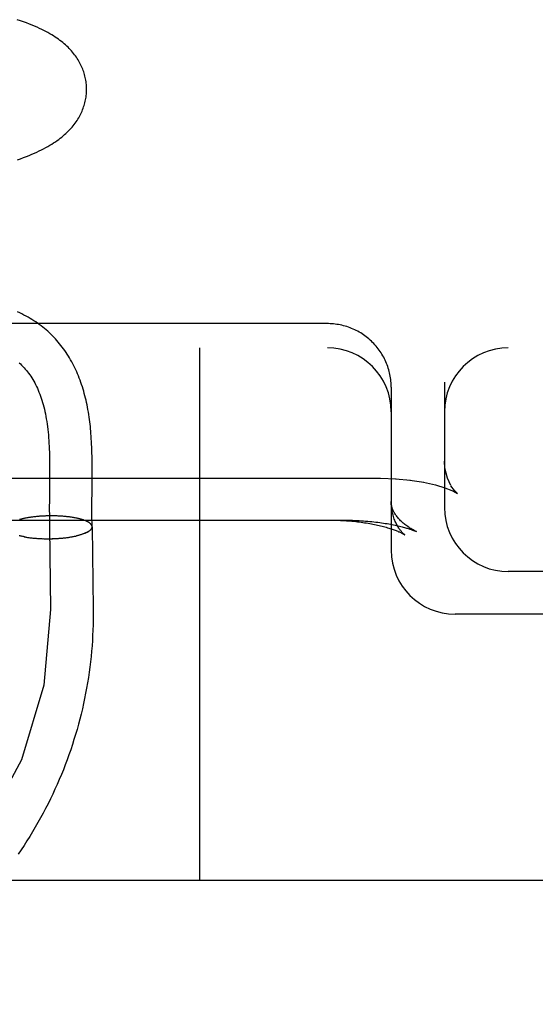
# Model space of a CAD drawing. Header units: inches. Extents: x 0 to 204, y 0 to 132.
# Tile 64 of 112: x 116.744 to 116.865, y 47.761 to 47.992. Entities that reach past the tile are written whole.
import ezdxf

# ---------------------------------------------------------------- set-up
doc = ezdxf.new("R2010")
doc.units = ezdxf.units.IN
doc.header["$LTSCALE"] = 11.243375
doc.header["$MEASUREMENT"] = 0
doc.linetypes.add('HIDDEN', pattern=[0.2, 0.1, -0.1])
doc.layers.add('DEFAULT_2', color=8, linetype='HIDDEN')

msp = doc.modelspace()

# ---------------------------------------------------------------- linework, layer by layer
at = {"layer": 'DEFAULT_2', "color": 8, "linetype": 'HIDDEN'}
for p, q in [((116.8165, 47.92026), (116.59565, 47.92026)), ((114.8115, 47.91459), (117.0165, 47.91459)), ((116.7865, 47.91459), (116.7865, 47.78959)), ((116.8312, 47.90829), (116.83112, 47.90868)), ((116.83146, 47.90634), (116.83143, 47.90673)), ((116.844, 47.90649), (116.844, 47.87709)), ((116.8315, 47.90534), (116.8315, 47.86709)), ((116.75124, 47.88796), (116.75125, 47.8865)), ((116.75125, 47.8865), (116.75125, 47.88503)), ((116.76125, 47.8862), (116.76124, 47.88771)), ((116.76125, 47.88466), (116.76125, 47.8862)), ((116.609, 47.88398), (116.829, 47.88398)), ((116.75125, 47.88503), (116.75124, 47.88279)), ((116.829, 47.88398), (116.83269, 47.88386)), ((116.8325, 47.88387), (116.83605, 47.88354)), ((116.83591, 47.88356), (116.83917, 47.88304)), ((116.75124, 47.88279), (116.7512, 47.87904)), ((116.8419, 47.88241), (116.84411, 47.88173)), ((116.84411, 47.88173), (116.84575, 47.88108)), ((116.84572, 47.88109), (116.84663, 47.88064)), ((116.7512, 47.87904), (116.75119, 47.87681)), ((116.84661, 47.88066), (116.84671, 47.8806)), ((116.84669, 47.88061), (116.84706, 47.88039)), ((116.75119, 47.87681), (116.7512, 47.87518)), ((116.76119, 47.87624), (116.76119, 47.87769)), ((116.74436, 47.87434), (116.74417, 47.87428)), ((116.74452, 47.87438), (116.74432, 47.87432)), ((116.74467, 47.87441), (116.74447, 47.87436)), ((116.74483, 47.87445), (116.74463, 47.8744)), ((116.74499, 47.87449), (116.74479, 47.87444)), ((116.74516, 47.87453), (116.74495, 47.87448)), ((116.74533, 47.87456), (116.74511, 47.87451)), ((116.7455, 47.8746), (116.74528, 47.87455)), ((116.74567, 47.87463), (116.74544, 47.87458)), ((116.74585, 47.87466), (116.74562, 47.87462)), ((116.74602, 47.8747), (116.74579, 47.87465)), ((116.7462, 47.87473), (116.74596, 47.87468)), ((116.74639, 47.87476), (116.74614, 47.87471)), ((116.74657, 47.87479), (116.74632, 47.87474)), ((116.74676, 47.87481), (116.74651, 47.87477)), ((116.74695, 47.87484), (116.74669, 47.8748)), ((116.74714, 47.87487), (116.74688, 47.87483)), ((116.74733, 47.87489), (116.74706, 47.87485)), ((116.74752, 47.87492), (116.74725, 47.87488)), ((116.74772, 47.87494), (116.74745, 47.8749)), ((116.74792, 47.87496), (116.74764, 47.87493)), ((116.74811, 47.87498), (116.74783, 47.87495)), ((116.74831, 47.875), (116.74803, 47.87497)), ((116.74843, 47.87501), (116.74823, 47.87499)), ((116.74863, 47.87503), (116.74831, 47.875)), ((116.74883, 47.87504), (116.74852, 47.87502)), ((116.74903, 47.87506), (116.74872, 47.87504)), ((116.74924, 47.87507), (116.74892, 47.87505)), ((116.74944, 47.87508), (116.74913, 47.87507)), ((116.74965, 47.8751), (116.74933, 47.87508)), ((116.74985, 47.87511), (116.74954, 47.87509)), ((116.75006, 47.87512), (116.74975, 47.8751)), ((116.75026, 47.87512), (116.74995, 47.87511)), ((116.75047, 47.87513), (116.75016, 47.87512)), ((116.75068, 47.87514), (116.75037, 47.87513)), ((116.75089, 47.87514), (116.75058, 47.87514)), ((116.7511, 47.87515), (116.75079, 47.87514)), ((116.7513, 47.87515), (116.751, 47.87515)), ((116.75151, 47.87515), (116.75121, 47.87515)), ((116.75172, 47.87515), (116.75142, 47.87515)), ((116.75193, 47.87515), (116.75163, 47.87515)), ((116.75214, 47.87515), (116.75184, 47.87515)), ((116.75234, 47.87515), (116.75205, 47.87515)), ((116.75255, 47.87514), (116.75226, 47.87515)), ((116.75275, 47.87514), (116.75247, 47.87515)), ((116.75296, 47.87513), (116.75267, 47.87514)), ((116.75316, 47.87512), (116.75288, 47.87514)), ((116.75337, 47.87511), (116.75309, 47.87513)), ((116.75357, 47.8751), (116.75329, 47.87512)), ((116.75377, 47.87509), (116.7535, 47.87511)), ((116.75397, 47.87508), (116.7537, 47.8751)), ((116.75417, 47.87507), (116.75391, 47.87509)), ((116.75437, 47.87505), (116.75411, 47.87507)), ((116.75457, 47.87504), (116.75431, 47.87506)), ((116.75476, 47.87502), (116.75451, 47.87504)), ((116.75496, 47.875), (116.75471, 47.87503)), ((116.75515, 47.87498), (116.7549, 47.87501)), ((116.75534, 47.87496), (116.7551, 47.87499)), ((116.75553, 47.87494), (116.75529, 47.87497)), ((116.75572, 47.87492), (116.75548, 47.87495)), ((116.7559, 47.8749), (116.75567, 47.87493)), ((116.75608, 47.87487), (116.75586, 47.8749)), ((116.75627, 47.87485), (116.75604, 47.87488)), ((116.75644, 47.87482), (116.75622, 47.87486)), ((116.75662, 47.87479), (116.75641, 47.87483)), ((116.7568, 47.87476), (116.75658, 47.8748)), ((116.75697, 47.87473), (116.75676, 47.87477)), ((116.75714, 47.8747), (116.75693, 47.87474)), ((116.7573, 47.87467), (116.75711, 47.87471)), ((116.75747, 47.87464), (116.75727, 47.87468)), ((116.75763, 47.87461), (116.75744, 47.87465)), ((116.75779, 47.87457), (116.7576, 47.87462)), ((116.75794, 47.87454), (116.75777, 47.87458)), ((116.7612, 47.87486), (116.76119, 47.87624)), ((116.75125, 47.87247), (116.75149, 47.85321)), ((116.76125, 47.8726), (116.76149, 47.85333)), ((116.74447, 47.87042), (116.74425, 47.87047)), ((116.74462, 47.87039), (116.7444, 47.87043)), ((116.74478, 47.87035), (116.74455, 47.8704)), ((116.74494, 47.87032), (116.7447, 47.87036)), ((116.7451, 47.87029), (116.74486, 47.87033)), ((116.74527, 47.87026), (116.74502, 47.8703)), ((116.74535, 47.87023), (116.74518, 47.87027)), ((116.74527, 47.87026), (116.74551, 47.8702)), ((116.74543, 47.87023), (116.74568, 47.87018)), ((116.7456, 47.8702), (116.74585, 47.87015)), ((116.74577, 47.87017), (116.74603, 47.87012)), ((116.74595, 47.87014), (116.7462, 47.87009)), ((116.74612, 47.87011), (116.74638, 47.87007)), ((116.7463, 47.87009), (116.74656, 47.87004)), ((116.74648, 47.87006), (116.74675, 47.87002)), ((116.74667, 47.87004), (116.74693, 47.87)), ((116.74685, 47.87002), (116.74712, 47.86998)), ((116.74704, 47.86999), (116.74731, 47.86996)), ((116.74722, 47.86997), (116.74749, 47.86994)), ((116.74741, 47.86995), (116.74769, 47.86992)), ((116.74761, 47.86994), (116.74788, 47.86991)), ((116.7478, 47.86992), (116.74807, 47.86989)), ((116.74799, 47.8699), (116.74827, 47.86988)), ((116.74819, 47.86989), (116.74847, 47.86986)), ((116.74839, 47.86987), (116.74866, 47.86985)), ((116.74859, 47.86986), (116.74886, 47.86984)), ((116.74879, 47.86985), (116.74906, 47.86983)), ((116.74899, 47.86984), (116.74926, 47.86982)), ((116.74919, 47.86983), (116.74946, 47.86981)), ((116.74939, 47.86982), (116.74967, 47.8698)), ((116.74959, 47.86981), (116.74987, 47.8698)), ((116.7498, 47.86981), (116.75007, 47.86979)), ((116.75, 47.8698), (116.75028, 47.86979)), ((116.75021, 47.8698), (116.75048, 47.86979)), ((116.75041, 47.86979), (116.75069, 47.86979)), ((116.75062, 47.86979), (116.75089, 47.86979)), ((116.75083, 47.86979), (116.7511, 47.86979)), ((116.75103, 47.86979), (116.7513, 47.86979)), ((116.75124, 47.86979), (116.75151, 47.86979)), ((116.75145, 47.8698), (116.75171, 47.8698)), ((116.75165, 47.8698), (116.75192, 47.8698)), ((116.75186, 47.86981), (116.75212, 47.86981)), ((116.75206, 47.86981), (116.75233, 47.86982)), ((116.75227, 47.86982), (116.75253, 47.86983)), ((116.75247, 47.86983), (116.75274, 47.86984)), ((116.75268, 47.86984), (116.75294, 47.86985)), ((116.75288, 47.86985), (116.75314, 47.86986)), ((116.75309, 47.86986), (116.75334, 47.86987)), ((116.75329, 47.86988), (116.75354, 47.86989)), ((116.75349, 47.86989), (116.75374, 47.8699)), ((116.75369, 47.8699), (116.75394, 47.86992)), ((116.75389, 47.86992), (116.75414, 47.86994)), ((116.75409, 47.86994), (116.75433, 47.86996)), ((116.75429, 47.86996), (116.75453, 47.86998)), ((116.75448, 47.86998), (116.75472, 47.87)), ((116.75468, 47.87), (116.75491, 47.87002)), ((116.75487, 47.87002), (116.7551, 47.87004)), ((116.75506, 47.87004), (116.75529, 47.87007)), ((116.75525, 47.87007), (116.75548, 47.87009)), ((116.75544, 47.87009), (116.75566, 47.87012)), ((116.75563, 47.87012), (116.75585, 47.87015)), ((116.75581, 47.87014), (116.75603, 47.87017)), ((116.756, 47.87017), (116.75621, 47.8702)), ((116.75618, 47.8702), (116.75638, 47.87023)), ((116.75636, 47.87023), (116.75656, 47.87026)), ((116.75653, 47.87026), (116.75673, 47.8703)), ((116.75671, 47.87029), (116.7569, 47.87033)), ((116.75688, 47.87033), (116.75707, 47.87036)), ((116.75705, 47.87036), (116.75724, 47.8704)), ((116.75721, 47.87039), (116.7574, 47.87043)), ((116.75738, 47.87043), (116.75754, 47.87047)), ((116.76022, 47.8714), (116.7595, 47.87106)), ((116.83671, 47.87176), (116.8374, 47.87147)), ((117.0165, 47.86209), (116.859, 47.86209)), ((116.76149, 47.85333), (116.7615, 47.85209)), ((117.0165, 47.85209), (116.8465, 47.85209)), ((117.1265, 47.78959), (114.8115, 47.78959))]:
    msp.add_line(p, q, dxfattribs=at)
for points in [[(116.75994, 47.9754), (116.75994, 47.97568), (116.75992, 47.97602), (116.75989, 47.97636), (116.75986, 47.97669), (116.75982, 47.97702), (116.75977, 47.97736), (116.75971, 47.97769), (116.75964, 47.97802), (116.75956, 47.97835), (116.75947, 47.97868), (116.75938, 47.979), (116.75927, 47.97933), (116.75916, 47.97965), (116.75904, 47.97997), (116.75891, 47.98029), (116.75877, 47.9806), (116.75863, 47.98092), (116.75847, 47.98123), (116.7583, 47.98154), (116.75813, 47.98185), (116.75795, 47.98215), (116.75775, 47.98246), (116.75755, 47.98276), (116.75734, 47.98306), (116.75712, 47.98336), (116.75689, 47.98366), (116.75665, 47.98395), (116.7564, 47.98424), (116.75614, 47.98452), (116.75587, 47.98481), (116.75559, 47.98509), (116.7553, 47.98537), (116.755, 47.98564), (116.75469, 47.98591), (116.75437, 47.98618), (116.75403, 47.98645), (116.75369, 47.98672), (116.75333, 47.98698), (116.75296, 47.98724), (116.75258, 47.9875), (116.75218, 47.98776), (116.75176, 47.98801), (116.75133, 47.98827), (116.75088, 47.98853), (116.75041, 47.98878), (116.74992, 47.98904), (116.74941, 47.98929), (116.74888, 47.98954), (116.74833, 47.98979), (116.74775, 47.99005), (116.74714, 47.9903), (116.74651, 47.99055), (116.74584, 47.99081), (116.74514, 47.99106), (116.74441, 47.99132), (116.74366, 47.99157)], [(116.74372, 47.9587), (116.74445, 47.95896), (116.74515, 47.95922), (116.74582, 47.95947), (116.74646, 47.95973), (116.74708, 47.95999), (116.74768, 47.96025), (116.74825, 47.96051), (116.74881, 47.96077), (116.74934, 47.96103), (116.74986, 47.9613), (116.75036, 47.96157), (116.75084, 47.96184), (116.75131, 47.96211), (116.75176, 47.96238), (116.75219, 47.96265), (116.75261, 47.96293), (116.75301, 47.9632), (116.75339, 47.96348), (116.75376, 47.96376), (116.75412, 47.96404), (116.75446, 47.96432), (116.75479, 47.96461), (116.75511, 47.9649), (116.75542, 47.96519), (116.75572, 47.96549), (116.75601, 47.96579), (116.75629, 47.96609), (116.75655, 47.96639), (116.7568, 47.9667), (116.75705, 47.967), (116.75728, 47.96731), (116.7575, 47.96762), (116.75771, 47.96793), (116.7579, 47.96824), (116.75809, 47.96855), (116.75827, 47.96886), (116.75844, 47.96918), (116.7586, 47.96949), (116.75875, 47.96981), (116.75889, 47.97013), (116.75902, 47.97045), (116.75914, 47.97078), (116.75926, 47.9711), (116.75937, 47.97143), (116.75946, 47.97176), (116.75955, 47.97209), (116.75963, 47.97242), (116.7597, 47.97275), (116.75976, 47.97309), (116.75981, 47.97342), (116.75986, 47.97376), (116.75989, 47.9741), (116.75992, 47.97443), (116.75994, 47.97477), (116.75994, 47.97511), (116.75994, 47.9754)], [(116.76124, 47.88771), (116.76123, 47.88845), (116.76122, 47.88918), (116.76121, 47.8899), (116.76118, 47.89061), (116.76116, 47.89129), (116.76113, 47.89197), (116.7611, 47.89262), (116.76106, 47.89326), (116.76102, 47.89387), (116.76098, 47.89446), (116.76093, 47.89503), (116.76088, 47.89558), (116.76083, 47.89612), (116.76077, 47.89666), (116.7607, 47.8972), (116.76063, 47.89777), (116.76055, 47.89835), (116.76046, 47.89894), (116.76037, 47.89952), (116.76027, 47.90009), (116.76016, 47.90065), (116.76005, 47.9012), (116.75994, 47.90174), (116.75981, 47.90228), (116.75969, 47.90281), (116.75955, 47.90334), (116.75941, 47.90387), (116.75927, 47.9044), (116.75911, 47.90492), (116.75895, 47.90544), (116.75878, 47.90596), (116.7586, 47.90647), (116.75842, 47.90698), (116.75823, 47.90748), (116.75803, 47.90798), (116.75783, 47.90847), (116.75762, 47.90896), (116.7574, 47.90944), (116.75718, 47.90991), (116.75694, 47.91038), (116.7567, 47.91085), (116.75646, 47.91131), (116.7562, 47.91176), (116.75594, 47.91221), (116.75568, 47.91265), (116.7554, 47.91308), (116.75512, 47.91351), (116.75483, 47.91393), (116.75454, 47.91434), (116.75424, 47.91475), (116.75393, 47.91515), (116.75361, 47.91554), (116.75329, 47.91593), (116.75296, 47.91631), (116.75262, 47.91669), (116.75228, 47.91706), (116.75193, 47.91742), (116.75157, 47.91777), (116.7512, 47.91812), (116.75083, 47.91846), (116.75044, 47.9188), (116.75006, 47.91912), (116.74966, 47.91945), (116.74926, 47.91976), (116.74884, 47.92007), (116.74843, 47.92037), (116.748, 47.92066), (116.74756, 47.92095), (116.74712, 47.92123), (116.74666, 47.9215), (116.7462, 47.92177), (116.74572, 47.92203), (116.74524, 47.92228), (116.74475, 47.92253), (116.74424, 47.92276), (116.74373, 47.923)], [(116.8315, 47.90534), (116.8315, 47.90555), (116.83149, 47.90594), (116.83146, 47.90634), (116.83143, 47.90673), (116.83139, 47.90712), (116.83134, 47.90752), (116.83127, 47.90791), (116.8312, 47.90829), (116.83112, 47.90868), (116.83102, 47.90906), (116.83092, 47.90945), (116.8308, 47.90982), (116.83068, 47.9102), (116.83055, 47.91057), (116.8304, 47.91094), (116.83025, 47.91131), (116.83008, 47.91167), (116.82991, 47.91202), (116.82973, 47.91237), (116.82953, 47.91272), (116.82933, 47.91306), (116.82912, 47.9134), (116.8289, 47.91373), (116.82868, 47.91405), (116.82844, 47.91437), (116.82819, 47.91468), (116.82794, 47.91499), (116.82768, 47.91529), (116.82741, 47.91558), (116.82713, 47.91586), (116.82685, 47.91614), (116.82656, 47.91641), (116.82626, 47.91667), (116.82595, 47.91692), (116.82564, 47.91717), (116.82532, 47.91741), (116.82499, 47.91764), (116.82466, 47.91786), (116.82433, 47.91807), (116.82398, 47.91827), (116.82363, 47.91846), (116.82328, 47.91865), (116.82292, 47.91882), (116.82256, 47.91899), (116.82219, 47.91914), (116.82182, 47.91929), (116.82144, 47.91942), (116.82107, 47.91955), (116.82068, 47.91967), (116.8203, 47.91977), (116.81991, 47.91987), (116.81952, 47.91995), (116.81913, 47.92003), (116.81873, 47.92009), (116.81834, 47.92015), (116.81794, 47.92019), (116.81754, 47.92022), (116.81714, 47.92024), (116.81674, 47.92026), (116.8165, 47.92026)], [(116.74409, 47.91107), (116.74439, 47.9108), (116.74469, 47.91051), (116.74498, 47.91022), (116.74526, 47.90992), (116.74554, 47.9096), (116.74581, 47.90928), (116.74608, 47.90895), (116.74634, 47.90861), (116.74659, 47.90826), (116.74684, 47.9079), (116.74708, 47.90753), (116.74731, 47.90715), (116.74754, 47.90676), (116.74776, 47.90636), (116.74798, 47.90595), (116.74819, 47.90553), (116.74839, 47.9051), (116.74858, 47.90466), (116.74877, 47.90421), (116.74895, 47.90375), (116.74913, 47.90327), (116.74929, 47.90279), (116.74946, 47.90229), (116.74961, 47.90179), (116.74976, 47.90127), (116.7499, 47.90074), (116.75003, 47.9002), (116.75016, 47.89965), (116.75028, 47.89909), (116.75039, 47.89851), (116.75049, 47.89792), (116.75059, 47.89733), (116.75068, 47.89671), (116.75077, 47.89609), (116.75084, 47.89546), (116.75091, 47.89481), (116.75097, 47.89415), (116.75102, 47.8935), (116.75107, 47.89284), (116.75111, 47.89217), (116.75114, 47.89149), (116.75117, 47.8908), (116.7512, 47.8901), (116.75121, 47.88939), (116.75123, 47.88868), (116.75124, 47.88796)], [(116.83139, 47.90712), (116.83134, 47.90751), (116.83127, 47.9079)], [(116.84471, 47.88399), (116.84411, 47.88638), (116.844, 47.88796)], [(116.84553, 47.88225), (116.84469, 47.88404), (116.8441, 47.8865), (116.844, 47.88795)], [(116.76119, 47.87769), (116.76123, 47.88153), (116.76125, 47.88466)], [(116.83909, 47.88305), (116.84188, 47.88241), (116.84413, 47.88172)], [(116.84691, 47.88051), (116.84636, 47.88108), (116.84554, 47.88224)], [(116.84706, 47.88039), (116.84689, 47.88053), (116.84634, 47.88111)], [(116.8374, 47.87147), (116.83717, 47.87159), (116.8369, 47.87172), (116.83664, 47.87186), (116.83638, 47.87201), (116.83613, 47.87216), (116.83588, 47.87231), (116.83564, 47.87247), (116.8354, 47.87263), (116.83517, 47.87279), (116.83494, 47.87295), (116.83472, 47.87312), (116.83451, 47.87329), (116.8343, 47.87347), (116.8341, 47.87365), (116.8339, 47.87383), (116.83371, 47.87401), (116.83353, 47.87419), (116.83336, 47.87438), (116.83319, 47.87456), (116.83303, 47.87475), (116.83288, 47.87494), (116.83274, 47.87513), (116.8326, 47.87532), (116.83248, 47.8755), (116.83236, 47.87569), (116.83225, 47.87588), (116.83215, 47.87606), (116.83206, 47.87624), (116.83197, 47.87642), (116.83189, 47.8766), (116.83182, 47.87678), (116.83176, 47.87696), (116.8317, 47.87713), (116.83166, 47.87731), (116.83161, 47.87748), (116.83158, 47.87766), (116.83155, 47.87783), (116.83153, 47.87801), (116.83151, 47.87819), (116.8315, 47.87837), (116.8315, 47.87853)], [(116.83468, 47.87071), (116.83468, 47.87071), (116.83468, 47.87071), (116.83468, 47.87071), (116.83467, 47.87072), (116.83465, 47.87073), (116.83463, 47.87075), (116.83459, 47.87078), (116.83455, 47.87081), (116.83451, 47.87086), (116.83445, 47.8709), (116.83439, 47.87096), (116.83433, 47.87102), (116.83426, 47.87109), (116.83418, 47.87117), (116.8341, 47.87126), (116.83401, 47.87136), (116.83392, 47.87146), (116.83382, 47.87158), (116.83372, 47.8717), (116.83362, 47.87184), (116.83351, 47.87199), (116.8334, 47.87214), (116.83329, 47.87231), (116.83317, 47.87249), (116.83305, 47.87269), (116.83293, 47.87289), (116.83281, 47.87311), (116.8327, 47.87334), (116.83258, 47.87359), (116.83246, 47.87385), (116.83234, 47.87412), (116.83223, 47.87441), (116.83213, 47.87471), (116.83202, 47.87502), (116.83193, 47.87534), (116.83184, 47.87568), (116.83176, 47.87602), (116.83169, 47.87638), (116.83163, 47.87674), (116.83158, 47.87712), (116.83154, 47.87749), (116.83152, 47.87788), (116.8315, 47.87827), (116.8315, 47.87853)], [(116.596, 47.87417), (116.82036, 47.87417), (116.82089, 47.87416), (116.82141, 47.87415), (116.82193, 47.87414), (116.82244, 47.87413), (116.82296, 47.8741), (116.82347, 47.87408), (116.82398, 47.87405), (116.82448, 47.87402), (116.82498, 47.87399), (116.82548, 47.87395), (116.82597, 47.87391), (116.82646, 47.87386), (116.82694, 47.87381), (116.82741, 47.87376), (116.82788, 47.8737), (116.82834, 47.87365), (116.82879, 47.87359), (116.82924, 47.87353), (116.82967, 47.87346), (116.83009, 47.87339), (116.83051, 47.87333), (116.83091, 47.87325), (116.83131, 47.87318), (116.8317, 47.87311), (116.83207, 47.87304), (116.83243, 47.87296), (116.83278, 47.87288), (116.83312, 47.87281), (116.83344, 47.87273), (116.83375, 47.87266), (116.83404, 47.87259), (116.83432, 47.87251), (116.83458, 47.87244), (116.83483, 47.87237), (116.83506, 47.87231), (116.83529, 47.87224), (116.8355, 47.87218), (116.83569, 47.87212), (116.83588, 47.87206), (116.83605, 47.872), (116.83622, 47.87194), (116.83637, 47.87189), (116.83651, 47.87184), (116.83664, 47.87179), (116.83671, 47.87176)], [(116.7512, 47.87518), (116.7512, 47.87437), (116.75121, 47.87357), (116.75123, 47.87278), (116.75125, 47.87199)], [(116.76038, 47.87367), (116.76029, 47.87372), (116.7602, 47.87377), (116.7601, 47.87382), (116.76, 47.87387), (116.7599, 47.87392), (116.75979, 47.87396), (116.75968, 47.87401), (116.75957, 47.87406), (116.75945, 47.8741), (116.75933, 47.87415), (116.7592, 47.87419), (116.75907, 47.87423), (116.75894, 47.87427), (116.75881, 47.87432), (116.75867, 47.87436), (116.75852, 47.8744), (116.75838, 47.87444), (116.75823, 47.87447), (116.75808, 47.87451), (116.75792, 47.87455)], [(116.76124, 47.87261), (116.76123, 47.87296), (116.76122, 47.87357), (116.76121, 47.8742), (116.7612, 47.87486)], [(116.81734, 47.87417), (116.81779, 47.87416), (116.81825, 47.87416), (116.8187, 47.87414), (116.81916, 47.87413), (116.81961, 47.87411), (116.82006, 47.87409), (116.82051, 47.87406), (116.82096, 47.87403), (116.8214, 47.874), (116.82184, 47.87396), (116.82228, 47.87392), (116.82272, 47.87388), (116.82315, 47.87383), (116.82358, 47.87379), (116.824, 47.87373), (116.82442, 47.87368), (116.82484, 47.87362), (116.82525, 47.87356), (116.82565, 47.87349), (116.82605, 47.87343), (116.82644, 47.87336), (116.82683, 47.87329), (116.82721, 47.87321), (116.82759, 47.87314), (116.82795, 47.87306), (116.82831, 47.87298), (116.82867, 47.8729), (116.82901, 47.87281), (116.82935, 47.87273), (116.82968, 47.87264), (116.83, 47.87256), (116.83031, 47.87247), (116.83061, 47.87238), (116.8309, 47.87229), (116.83118, 47.87221), (116.83145, 47.87212), (116.83171, 47.87203), (116.83196, 47.87194), (116.8322, 47.87186), (116.83243, 47.87177), (116.83265, 47.87169), (116.83285, 47.87161), (116.83305, 47.87153), (116.83323, 47.87145), (116.83341, 47.87138), (116.83357, 47.8713), (116.83372, 47.87123), (116.83385, 47.87117), (116.83398, 47.87111), (116.8341, 47.87105), (116.8342, 47.87099), (116.8343, 47.87094), (116.83438, 47.8709), (116.83445, 47.87085), (116.83451, 47.87082), (116.83457, 47.87079), (116.83461, 47.87076), (116.83464, 47.87074), (116.83466, 47.87072), (116.83468, 47.87071)], [(116.76022, 47.8714), (116.76031, 47.87145), (116.7604, 47.8715), (116.76048, 47.87155), (116.76056, 47.87161), (116.76063, 47.87166), (116.7607, 47.87171), (116.76077, 47.87177), (116.76083, 47.87182), (116.76088, 47.87188), (116.76094, 47.87193), (116.76099, 47.87199), (116.76103, 47.87204), (116.76107, 47.8721), (116.76111, 47.87215), (116.76114, 47.87221), (116.76117, 47.87226), (116.76119, 47.87232), (116.76121, 47.87237), (116.76122, 47.87243), (116.76123, 47.87249), (116.76124, 47.87254), (116.76124, 47.8726), (116.76124, 47.87261)], [(116.76124, 47.87261), (116.76124, 47.87265), (116.76123, 47.87271), (116.76122, 47.87276), (116.7612, 47.87282), (116.76118, 47.87288), (116.76116, 47.87293), (116.76113, 47.87299), (116.76109, 47.87304), (116.76106, 47.87309), (116.76102, 47.87315), (116.76097, 47.8732), (116.76092, 47.87326), (116.76087, 47.87331), (116.76081, 47.87336), (116.76074, 47.87341), (116.76068, 47.87347), (116.76061, 47.87352), (116.76053, 47.87357), (116.76045, 47.87362), (116.76037, 47.87367)], [(116.76083, 47.87182), (116.76089, 47.87187), (116.76094, 47.87193), (116.76099, 47.87198), (116.76103, 47.87204), (116.76107, 47.87209), (116.76111, 47.87215), (116.76114, 47.8722), (116.76117, 47.87226), (116.76119, 47.87231), (116.76121, 47.87237), (116.76123, 47.87242), (116.76124, 47.87248), (116.76124, 47.87254), (116.76125, 47.87259)], [(116.76125, 47.8726), (116.76124, 47.87265), (116.76124, 47.8727), (116.76123, 47.87276), (116.76121, 47.87282), (116.76119, 47.87287), (116.76117, 47.87293), (116.76114, 47.87298), (116.76111, 47.87304), (116.76107, 47.87309), (116.76103, 47.87315)], [(116.74432, 47.87046), (116.7441, 47.87051)], [(116.7595, 47.87106), (116.75938, 47.87101), (116.75926, 47.87096), (116.75914, 47.87092), (116.75901, 47.87087), (116.75888, 47.87083), (116.75874, 47.87079), (116.75861, 47.87074), (116.75847, 47.8707), (116.75832, 47.87066), (116.75818, 47.87062), (116.75803, 47.87058), (116.75787, 47.87054), (116.75772, 47.8705), (116.75756, 47.87047)], [(116.7595, 47.87106), (116.75961, 47.8711), (116.75972, 47.87115), (116.75983, 47.8712)], [(116.75993, 47.87125), (116.76003, 47.8713), (116.76013, 47.87135), (116.76022, 47.8714)], [(116.75149, 47.85321), (116.74991, 47.83541), (116.74464, 47.81795), (116.73608, 47.8021), (116.72426, 47.78793), (116.71003, 47.77648), (116.69347, 47.76777), (116.67576, 47.76246), (116.657, 47.76056), (116.63853, 47.76221), (116.62045, 47.76741), (116.60406, 47.77576), (116.58944, 47.78725), (116.57765, 47.80104), (116.56873, 47.81706), (116.56334, 47.83415), (116.5615, 47.85241)], [(116.7615, 47.85209), (116.76149, 47.85085), (116.76147, 47.8496), (116.76143, 47.84836), (116.76137, 47.84712), (116.7613, 47.84588), (116.76122, 47.84464), (116.76111, 47.8434), (116.76099, 47.84216), (116.76086, 47.84092), (116.76071, 47.83969), (116.76055, 47.83845), (116.76037, 47.83722), (116.76017, 47.83599), (116.75996, 47.83477), (116.75973, 47.83354), (116.75949, 47.83232), (116.75923, 47.8311), (116.75896, 47.82988), (116.75867, 47.82867), (116.75836, 47.82746), (116.75804, 47.82626), (116.75771, 47.82506), (116.75736, 47.82386), (116.75699, 47.82267), (116.75661, 47.82148), (116.75622, 47.8203), (116.75581, 47.81912), (116.75538, 47.81794), (116.75494, 47.81677), (116.75449, 47.81561), (116.75402, 47.81445), (116.75353, 47.8133), (116.75303, 47.81215), (116.75252, 47.81101), (116.75199, 47.80987), (116.75145, 47.80875), (116.75089, 47.80762), (116.75032, 47.80651), (116.74974, 47.8054), (116.74914, 47.8043), (116.74853, 47.8032), (116.7479, 47.80212), (116.74726, 47.80104), (116.74661, 47.79996), (116.74594, 47.7989), (116.74526, 47.79784), (116.74456, 47.79679), (116.74385, 47.79575)]]:
    msp.add_lwpolyline(points, dxfattribs=at)
for centre, start, end in [((116.8165, 47.89959), 0, 90), ((116.859, 47.89959), 90, 180), ((116.859, 47.87709), 180, 270), ((116.8465, 47.86709), 180, 270)]:
    msp.add_arc(centre, 0.015, start, end, dxfattribs=at)

doc.saveas('drawing.dxf')
